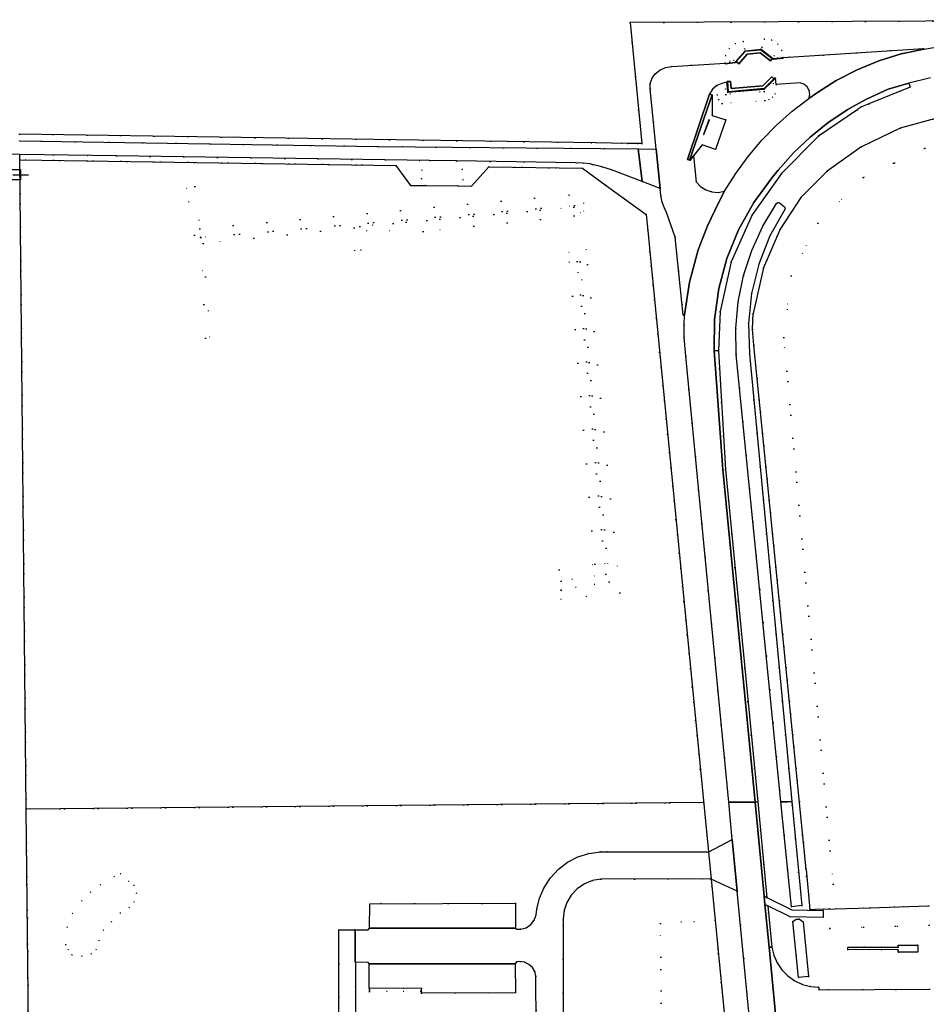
# Model space of a CAD drawing. Header units: metres. Extents: x 174791 to 179073, y 406431 to 409043.
# Tile 162 of 256: x 175651 to 175825, y 408061 to 408249. Entities that reach past the tile are written whole.
import ezdxf

# ---------------------------------------------------------------- set-up
doc = ezdxf.new("R2010")
doc.units = ezdxf.units.M
doc.linetypes.add('DOT', pattern=[6.35, 0, -6.35])
doc.layers.get('0').update_dxf_attribs({"color": 254})
for name, color, linetype in [('scheiding_doorgang', 254, 'Continuous'), ('scheiding_hek', 254, 'Continuous'), ('scheiding_schutting', 254, 'Continuous'), ('straatmeubilair_afsluitboom', 254, 'Continuous'), ('terreindeelbegroeid', 254, 'DOT'), ('terreindeelonbegroeid', 254, 'DOT'), ('waterdeel', 254, 'Continuous'), ('wegdeel_parkeervlak', 254, 'Continuous'), ('wegdeel_rijbaan', 254, 'Continuous'), ('wegdeel_voetpad', 254, 'Continuous'), ('wegdeel_voetpad_op_trap', 254, 'Continuous')]:
    doc.layers.add(name, color=color, linetype=linetype)

# ---------------------------------------------------------------- blocks, each defined once
blk = doc.blocks.new('065')
at = {"color": 0, "linetype": 'Continuous'}
blk.add_line((0, 0), (3, 0), dxfattribs=at)
blk.add_3dface([(-1.5, 1), (1.5, 1), (1.5, -1), (-1.5, -1)], dxfattribs=at)

msp = doc.modelspace()

# ---------------------------------------------------------------- linework, layer by layer
at = {"layer": 'scheiding_doorgang'}
for p, q in [((175767.91, 408225.597), (175761.861, 408225.69)), ((175771.855, 408208.902), (175772.25, 408204.851)), ((175783.471, 408089.812), (175783.986, 408084.533)), ((175805.621, 408078.81), (175803.978, 408078.749))]:
    msp.add_line(p, q, dxfattribs=at)
at = {"layer": 'scheiding_hek'}
for p, q in [((175761.861, 408225.69), (175651.37, 408227.385)), ((175769.871, 408225.567), (175767.91, 408225.597)), ((175651.419, 408222.459), (175651.409, 408223.499)), ((175652.655, 408097.949), (175651.419, 408222.459)), ((175772.25, 408204.851), (175783.471, 408089.812)), ((175782.551, 408099.246), (175652.655, 408097.949)), ((175653.803, 407983.235), (175652.655, 408097.949))]:
    msp.add_line(p, q, dxfattribs=at)
for points in [[(175881.958, 408249.31, 0), (175768.485, 408248.748, 0), (175770.71, 408225.554, 0), (175769.871, 408225.567, 0)], [(175858.062, 408231.422, 0), (175835.879, 408231.369, 0), (175827.765, 408230.57, 0), (175820.267, 408228.492, 0), (175812.686, 408224.873, 0), (175806.284, 408220.289, 0), (175801.2, 408215.218, 0), (175797.218, 408209.167, 0), (175794.071, 408201.743, 0), (175792.065, 408192.993, 0)], [(175651.419, 408222.459, 0), (175723.543, 408221.374, 0), (175726.338, 408217.558, 0), (175729.245, 408217.521, 0), (175735.441, 408217.441, 0), (175738.053, 408217.407, 0), (175741.338, 408221.107, 0), (175759.323, 408220.836, 0), (175763.705, 408217.666, 0), (175771.554, 408211.987, 0), (175771.855, 408208.902, 0)], [(175802.217, 408086.392, 0), (175792.19, 408186.945, 0), (175791.961, 408189.989, 0), (175792.065, 408192.993, 0)], [(175802.217, 408086.392, 0), (175802.932, 408078.724, 0), (175803.978, 408078.749, 0)], [(175783.986, 408084.533, 0), (175784.747, 408076.727, 0), (175786.542, 408058.326, 0)], [(175805.621, 408078.81, 0), (175814.469, 408079.092, 0), (175825.695, 408079.468, 0)]]:
    msp.add_polyline3d(points, dxfattribs=at)
at = {"layer": 'scheiding_schutting'}
for p, q in [((175796.763, 408241.927), (175797.792, 408242.034)), ((175786.666, 408240.925), (175787.609, 408241.04)), ((175787.045, 408237.353), (175787.156, 408236.087)), ((175795.617, 408237.397), (175796.344, 408238.109))]:
    msp.add_line(p, q, dxfattribs=at)
for points in [[(175787.609, 408241.04, 0), (175788.63, 408241.159, 0), (175790.53, 408243.363, 0), (175793.575, 408243.645, 0), (175795.896, 408241.849, 0), (175796.763, 408241.927, 0)], [(175788.833, 408241.273, 0), (175790.569, 408243.287, 0), (175793.551, 408243.563, 0), (175795.728, 408241.878, 0)], [(175795.728, 408241.878, 0), (175795.872, 408241.767, 0), (175797.797, 408241.946, 0)], [(175786.69, 408240.851, 0), (175788.67, 408241.083, 0), (175788.833, 408241.273, 0)], [(175796.057, 408237.947, 0), (175796.299, 408238.184, 0), (175796.344, 408238.109, 0)], [(175787.138, 408237.461, 0), (175787.048, 408237.452, 0), (175787.045, 408237.353, 0)], [(175787.138, 408237.461, 0), (175787.284, 408235.496, 0), (175794.164, 408236.092, 0), (175796.057, 408237.947, 0)], [(175787.156, 408236.087, 0), (175787.21, 408235.409, 0), (175794.199, 408236.015, 0), (175795.617, 408237.397, 0)], [(175782.634, 408227.295, 0), (175783.661, 408230.095, 0), (175783.586, 408230.123, 0), (175782.559, 408227.323, 0), (175782.634, 408227.295, 0)]]:
    msp.add_polyline3d(points, dxfattribs=at)
at = {"layer": 'terreindeelbegroeid'}
for points in [[(175828.568, 408244.318, 0), (175824.846, 408243.686, 0), (175824.748, 408243.808, 0), (175797.792, 408242.034, 0), (175797.591, 408243.435, 0), (175796.825, 408244.624, 0), (175795.632, 408245.386, 0), (175794.231, 408245.582, 0), (175790.149, 408245.13, 0), (175788.674, 408244.744, 0), (175787.48, 408243.796, 0), (175786.77, 408242.446, 0), (175786.671, 408240.999, 0), (175776.437, 408240.316, 0), (175775.267, 408240.137, 0), (175774.182, 408239.662, 0), (175773.257, 408238.923, 0), (175772.662, 408238.075, 0), (175772.33, 408237.094, 0), (175772.286, 408236.059, 0), (175773.446, 408224.5, 0), (175769.999, 408224.532, 0), (175769.871, 408225.567, 0), (175770.71, 408225.554, 0), (175768.485, 408248.748, 0), (175881.958, 408249.31, 0)], [(175827.765, 408230.57, 0), (175820.267, 408228.492, 0), (175812.686, 408224.873, 0), (175806.284, 408220.289, 0), (175801.2, 408215.218, 0), (175797.218, 408209.167, 0), (175794.071, 408201.743, 0), (175792.065, 408192.993, 0), (175791.961, 408189.989, 0), (175792.19, 408186.945, 0), (175800.928, 408099.43, 0), (175799.5, 408099.416, 0), (175791.37, 408185.253, 0), (175791.173, 408191.053, 0), (175791.77, 408196.826, 0), (175793.149, 408202.463, 0), (175795.285, 408207.859, 0), (175798.138, 408212.912, 0), (175798.199, 408213.2, 0), (175798.047, 408213.452, 0), (175797.105, 408214.173, 0), (175796.797, 408214.249, 0), (175796.53, 408214.077, 0), (175793.909, 408209.713, 0), (175791.794, 408205.082, 0), (175790.212, 408200.244, 0), (175789.181, 408195.258, 0), (175788.715, 408190.189, 0), (175788.821, 408185.099, 0), (175797.386, 408099.395, 0), (175792.933, 408099.35, 0), (175786.748, 408163.104, 0), (175785.441, 408185.862, 0), (175785.759, 408193.364, 0), (175787.869, 408202.913, 0), (175791.86, 408211.872, 0), (175797.52, 408219.853, 0), (175804.615, 408226.962, 0), (175811.914, 408231.964, 0), (175812.007, 408231.975, 0), (175812.07, 408232.071, 0), (175812.85, 408232.606, 0), (175814.094, 408233.111, 0), (175814.19, 408233.124, 0), (175814.233, 408233.168, 0), (175822.165, 408236.391, 0), (175821.945, 408237.167, 0), (175826.096, 408238.144, 0)], [(175825.695, 408079.468, 0), (175814.469, 408079.092, 0), (175806.694, 408078.845, 0), (175802.932, 408078.724, 0), (175807.417, 408083.569, 0), (175797.924, 408188.363, 0), (175799.323, 408200.217, 0), (175804.478, 408210.276, 0), (175813.155, 408219.038, 0), (175824.964, 408224.683, 0), (175836.919, 408226.149, 0)], [(175646.387, 408221.332, 0), (175651.419, 408222.459, 0), (175652.655, 408097.949, 0), (175653.573, 408006.17, 0), (175648.454, 408006.266, 0)], [(175653.573, 408006.17, 0), (175652.655, 408097.949, 0), (175782.551, 408099.246, 0), (175783.471, 408089.812, 0), (175762.772, 408089.807, 0), (175760.569, 408089.501, 0), (175758.45, 408088.827, 0), (175756.476, 408087.803, 0), (175754.704, 408086.46, 0), (175753.185, 408084.835, 0), (175751.963, 408082.977, 0), (175751.074, 408080.939, 0), (175750.544, 408078.779, 0), (175750.423, 408077.736, 0), (175750.094, 408076.703, 0), (175749.442, 408075.836, 0), (175748.539, 408075.234, 0), (175747.489, 408074.964, 0), (175746.743, 408074.953, 0), (175746.486, 408075.193, 0), (175746.491, 408079.945, 0), (175718.564, 408079.856, 0), (175718.508, 408075.157, 0), (175718.219, 408074.873, 0), (175715.715, 408074.854, 0), (175712.59, 408074.823, 0), (175712.616, 408050.993, 0)], [(175825.901, 408063.483, 0), (175804.682, 408063.313, 0), (175804.677, 408063.843, 0), (175803.063, 408063.969, 0), (175801.497, 408064.381, 0), (175800.029, 408065.066, 0), (175798.708, 408066.002, 0), (175797.574, 408067.159, 0), (175796.665, 408068.499, 0), (175796.01, 408069.98, 0), (175795.63, 408071.554, 0), (175794.864, 408079.446, 0), (175799.144, 408077.351, 0), (175805.484, 408077.212, 0), (175805.498, 408078.544, 0), (175799.493, 408078.683, 0), (175794.71, 408081.034, 0), (175792.933, 408099.35, 0), (175797.386, 408099.395, 0), (175799.397, 408079.27, 0), (175801.388, 408079.483, 0), (175799.5, 408099.416, 0), (175800.928, 408099.43, 0), (175802.932, 408078.724, 0), (175806.694, 408078.845, 0), (175806.785, 408075.126, 0), (175825.809, 408075.731, 0)], [(175755.654, 408056.305, 0), (175755.628, 408076.874, 0), (175755.811, 408078.522, 0), (175756.339, 408080.093, 0), (175757.19, 408081.515, 0), (175758.323, 408082.725, 0), (175759.688, 408083.666, 0), (175761.221, 408084.295, 0), (175762.853, 408084.584, 0), (175783.845, 408084.597, 0), (175783.986, 408084.533, 0), (175784.747, 408076.727, 0), (175774.262, 408076.041, 0), (175775.292, 407989.837, 0)], [(175715.823, 408050.991, 0), (175715.82, 408068.617, 0), (175718.204, 408068.611, 0), (175718.436, 408068.337, 0), (175718.448, 408063.629, 0), (175718.51, 408063.629, 0), (175718.499, 408063.498, 0), (175718.502, 408063.248, 0), (175718.505, 408062.998, 0), (175728.316, 408063.1, 0), (175728.436, 408063.097, 0), (175728.439, 408062.732, 0), (175746.481, 408062.792, 0), (175746.45, 408068.348, 0), (175746.689, 408068.699, 0), (175747.32, 408068.75, 0), (175748.22, 408068.619, 0), (175749.042, 408068.231, 0), (175749.716, 408067.62, 0), (175750.184, 408066.84, 0), (175750.404, 408065.958, 0), (175750.441, 408056.478, 0)]]:
    msp.add_polyline3d(points, dxfattribs=at)
for points in [[(175797.792, 408242.034, 0), (175796.763, 408241.927, 0), (175796.095, 408242.38, 0), (175793.757, 408244.037, 0), (175790.402, 408243.744, 0), (175788.359, 408241.502, 0), (175787.61, 408241.387, 0), (175787.609, 408241.04, 0), (175786.666, 408240.925, 0), (175786.671, 408240.999, 0), (175786.77, 408242.446, 0), (175787.48, 408243.796, 0), (175788.674, 408244.744, 0), (175790.149, 408245.13, 0), (175794.231, 408245.582, 0), (175795.632, 408245.386, 0), (175796.825, 408244.624, 0), (175797.591, 408243.435, 0)], [(175796.763, 408241.927, 0), (175795.896, 408241.849, 0), (175793.575, 408243.645, 0), (175790.53, 408243.363, 0), (175788.63, 408241.159, 0), (175787.609, 408241.04, 0), (175787.61, 408241.387, 0), (175788.359, 408241.502, 0), (175790.402, 408243.744, 0), (175793.757, 408244.037, 0), (175796.095, 408242.38, 0)], [(175802.767, 408234.23, 0), (175799.566, 408231.768, 0), (175796.546, 408229.086, 0), (175793.724, 408226.197, 0), (175791.113, 408223.116, 0), (175788.726, 408219.858, 0), (175786.576, 408216.439, 0), (175785.381, 408216.213, 0), (175784.168, 408216.291, 0), (175783.011, 408216.667, 0), (175781.984, 408217.318, 0), (175781.15, 408218.203, 0), (175780.636, 408223.24, 0), (175782.259, 408225.34, 0), (175784.855, 408224.435, 0), (175786.828, 408230.096, 0), (175784.177, 408230.947, 0), (175784.227, 408234.886, 0), (175784.184, 408234.898, 0), (175783.671, 408235.046, 0), (175784.237, 408235.978, 0), (175785.065, 408236.687, 0), (175785.129, 408234.883, 0), (175785.488, 408233.971, 0), (175786.129, 408233.229, 0), (175794.306, 408233.823, 0), (175795.091, 408234.001, 0), (175795.767, 408234.438, 0), (175796.252, 408235.081, 0), (175796.5, 408236.868, 0), (175801.062, 408237.201, 0), (175801.796, 408236.94, 0), (175802.394, 408236.44, 0), (175802.782, 408235.764, 0), (175802.912, 408234.996, 0)], [(175796.5, 408236.868, 0), (175796.252, 408235.081, 0), (175795.767, 408234.438, 0), (175795.091, 408234.001, 0), (175794.306, 408233.823, 0), (175786.129, 408233.229, 0), (175785.488, 408233.971, 0), (175785.129, 408234.883, 0), (175785.065, 408236.687, 0), (175786.025, 408237.109, 0), (175787.045, 408237.353, 0), (175787.156, 408236.087, 0), (175786.682, 408236.062, 0), (175786.851, 408234.948, 0), (175794.147, 408235.539, 0), (175795.94, 408237.061, 0), (175795.617, 408237.397, 0), (175796.344, 408238.109, 0)], [(175787.156, 408236.087, 0), (175787.21, 408235.409, 0), (175794.199, 408236.015, 0), (175795.617, 408237.397, 0), (175795.94, 408237.061, 0), (175794.147, 408235.539, 0), (175786.851, 408234.948, 0), (175786.682, 408236.062, 0)], [(175802.932, 408078.724, 0), (175800.928, 408099.43, 0), (175792.19, 408186.945, 0), (175791.961, 408189.989, 0), (175792.065, 408192.993, 0), (175794.071, 408201.743, 0), (175797.218, 408209.167, 0), (175801.2, 408215.218, 0), (175806.284, 408220.289, 0), (175812.686, 408224.873, 0), (175820.267, 408228.492, 0), (175827.765, 408230.57, 0), (175835.879, 408231.369, 0), (175858.062, 408231.422, 0), (175852.968, 408226.317, 0), (175836.919, 408226.149, 0), (175824.964, 408224.683, 0), (175813.155, 408219.038, 0), (175804.478, 408210.276, 0), (175799.323, 408200.217, 0), (175797.924, 408188.363, 0), (175807.417, 408083.569, 0)], [(175651.409, 408223.499, 0), (175651.419, 408222.459, 0), (175646.387, 408221.332, 0), (175504.457, 408223.188, 0), (175498.499, 408223.282, 0), (175425.643, 408224.455, 0), (175421.92, 408220.803, 0), (175420.106, 408220.837, 0), (175421.686, 408227.159, 0), (175424.648, 408227.118, 0), (175472.855, 408226.228, 0), (175522.6, 408225.418, 0), (175620.281, 408223.988, 0)], [(175729.997, 408222.321, 0), (175728.54, 408220.488, 0), (175728.471, 408218.849, 0), (175729.245, 408217.521, 0), (175726.338, 408217.558, 0), (175723.543, 408221.374, 0), (175651.419, 408222.459, 0), (175651.409, 408223.499, 0), (175669.969, 408223.208, 0)], [(175735.172, 408222.241, 0), (175736.238, 408220.646, 0), (175736.417, 408218.61, 0), (175735.441, 408217.441, 0), (175729.245, 408217.521, 0), (175728.471, 408218.849, 0), (175728.54, 408220.488, 0), (175729.997, 408222.321, 0)], [(175770.775, 408218.269, 0), (175771.554, 408211.987, 0), (175763.705, 408217.666, 0), (175759.323, 408220.836, 0), (175741.338, 408221.107, 0), (175738.053, 408217.407, 0), (175735.441, 408217.441, 0), (175736.417, 408218.61, 0), (175736.238, 408220.646, 0), (175735.172, 408222.241, 0), (175758.083, 408221.894, 0), (175759.442, 408221.839, 0), (175760.79, 408221.66, 0), (175761.208, 408221.581, 0), (175763.064, 408221.124, 0), (175764.87, 408220.5, 0)], [(175774.2, 408216.976, 0), (175774.339, 408215.593, 0), (175774.63, 408214.356, 0), (175775.073, 408213.164, 0), (175775.426, 408212.361, 0), (175777.095, 408207.61, 0), (175778.66, 408192.701, 0), (175778.899, 408192.726, 0), (175778.822, 408190.82, 0), (175778.847, 408188.403, 0), (175779.123, 408184.838, 0), (175787.366, 408099.295, 0), (175782.551, 408099.246, 0), (175772.25, 408204.851, 0), (175771.855, 408208.902, 0), (175771.554, 408211.987, 0), (175770.775, 408218.269, 0)], [(175716.876, 408205.148, 0), (175716.619, 408209.671, 0), (175757.641, 408213.364, 0), (175757.818, 408213.716, 0), (175686.12, 408207.569, 0), (175684.95, 408207.983, 0), (175683.374, 408216.981, 0), (175684.995, 408217.329, 0), (175685.918, 408209.242, 0), (175756.724, 408215.715, 0), (175759.506, 408214.189, 0), (175759.582, 408212.66, 0), (175758.975, 408212.344, 0), (175757.726, 408211.695, 0), (175728.79, 408208.711, 0), (175717.94, 408208.891, 0)], [(175716.876, 408205.148, 0), (175715.687, 408205.028, 0), (175715.527, 408209.431, 0), (175686.555, 408206.426, 0), (175687.895, 408188.496, 0), (175687.044, 408188.278, 0), (175686.12, 408207.569, 0), (175757.818, 408213.716, 0), (175757.641, 408213.364, 0), (175716.619, 408209.671, 0)], [(175760.286, 408202.405, 0), (175766.485, 408139.436, 0), (175755.231, 408138.178, 0), (175755.23, 408139.986, 0), (175764.453, 408141.575, 0), (175758.869, 408202.888, 0), (175758.336, 408202.983, 0), (175763.779, 408143.002, 0), (175755.249, 408141.674, 0), (175754.872, 408143.838, 0), (175761.679, 408144.919, 0), (175756.695, 408204.729, 0), (175760.001, 408205.3, 0)], [(175755.23, 408139.986, 0), (175755.249, 408141.674, 0), (175763.779, 408143.002, 0), (175758.336, 408202.983, 0), (175758.869, 408202.888, 0), (175764.453, 408141.575, 0)], [(175788.054, 408092.15, 0), (175783.568, 408089.812, 0), (175783.471, 408089.812, 0), (175782.551, 408099.246, 0), (175787.366, 408099.295, 0)], [(175661.398, 408070.049, 0), (175663.33, 408069.808, 0), (175665.137, 408070.217, 0), (175666.07, 408071.105, 0), (175666.623, 408072.799, 0), (175667.459, 408074.756, 0), (175668.976, 408076.395, 0), (175670.697, 408078.077, 0), (175672.407, 408079.147, 0), (175673.331, 408080.2, 0), (175673.785, 408081.849, 0), (175673.294, 408083.396, 0), (175672.32, 408084.186, 0), (175670.739, 408085.588, 0), (175669.518, 408085.064, 0), (175666.864, 408083.499, 0), (175665, 408082.055, 0), (175663.305, 408080.423, 0), (175661.511, 408077.989, 0), (175660.527, 408075.376, 0), (175660.24, 408071.978, 0), (175660.717, 408071.068, 0)], [(175665.137, 408070.217, 0), (175663.33, 408069.808, 0), (175661.398, 408070.049, 0), (175660.717, 408071.068, 0), (175660.24, 408071.978, 0), (175660.527, 408075.376, 0), (175661.511, 408077.989, 0), (175663.305, 408080.423, 0), (175665, 408082.055, 0), (175666.864, 408083.499, 0), (175669.518, 408085.064, 0), (175670.739, 408085.588, 0), (175672.32, 408084.186, 0), (175673.294, 408083.396, 0), (175673.785, 408081.849, 0), (175673.331, 408080.2, 0), (175672.407, 408079.147, 0), (175670.697, 408078.077, 0), (175668.976, 408076.395, 0), (175667.459, 408074.756, 0), (175666.623, 408072.799, 0), (175666.07, 408071.105, 0)], [(175789.008, 408082.251, 0), (175791.305, 408058.407, 0), (175789.302, 408058.245, 0), (175789.5, 408056.22, 0), (175786.798, 408055.979, 0), (175786.542, 408058.326, 0), (175784.747, 408076.727, 0), (175783.986, 408084.533, 0)], [(175825.809, 408075.731, 0), (175806.785, 408075.126, 0), (175806.694, 408078.845, 0), (175814.469, 408079.092, 0), (175825.695, 408079.468, 0), (175825.781, 408079.471, 0)], [(175786.798, 408055.979, 0), (175779.652, 408055.338, 0), (175780.153, 408049.317, 0), (175787.457, 408049.934, 0), (175787.501, 408049.527, 0), (175787.649, 408046.276, 0), (175792.007, 408000, 0), (175792.942, 407989.973, 0), (175775.292, 407989.837, 0), (175774.262, 408076.041, 0), (175784.747, 408076.727, 0), (175786.542, 408058.326, 0)], [(175799.677, 408076.472, 0), (175800.755, 408065.684, 0), (175802.677, 408065.876, 0), (175801.684, 408076.359, 0), (175800.951, 408076.88, 0), (175800.327, 408076.866, 0)], [(175823.643, 408071.877, 0), (175819.865, 408071.879, 0), (175819.866, 408071.501, 0), (175810.225, 408071.505, 0), (175810.21, 408071.045, 0), (175819.874, 408070.984, 0), (175819.88, 408070.558, 0), (175823.662, 408070.556, 0)], [(175728.436, 408063.097, 0), (175728.316, 408063.1, 0), (175718.505, 408062.998, 0), (175718.502, 408063.248, 0), (175718.499, 408063.498, 0), (175718.51, 408063.629, 0), (175728.431, 408063.654, 0)]]:
    msp.add_polyline3d(points, close=True, dxfattribs=at)
at = {"layer": 'terreindeelonbegroeid'}
for points in [[(175761.861, 408225.69, 0), (175766.822, 408225.614, 0), (175767.91, 408225.597, 0), (175769.871, 408225.567, 0), (175769.999, 408224.532, 0), (175720.08, 408225, 0), (175651.383, 408226.082, 0), (175651.37, 408227.385, 0)], [(175729.245, 408217.521, 0), (175735.441, 408217.441, 0), (175738.053, 408217.407, 0), (175741.338, 408221.107, 0), (175759.323, 408220.836, 0), (175763.705, 408217.666, 0), (175771.554, 408211.987, 0), (175771.855, 408208.902, 0), (175772.25, 408204.851, 0), (175782.551, 408099.246, 0), (175652.655, 408097.949, 0), (175651.419, 408222.459, 0), (175723.543, 408221.374, 0), (175726.338, 408217.558, 0)]]:
    msp.add_polyline3d(points, close=True, dxfattribs=at)
at = {"layer": 'waterdeel'}
for points in [[(175799.5, 408099.416, 0), (175798.677, 408099.408, 0), (175798.176, 408099.403, 0), (175797.386, 408099.395, 0), (175788.821, 408185.099, 0), (175788.715, 408190.189, 0), (175789.181, 408195.258, 0), (175790.212, 408200.244, 0), (175791.794, 408205.082, 0), (175793.909, 408209.713, 0), (175796.53, 408214.077, 0), (175796.797, 408214.249, 0), (175797.105, 408214.173, 0), (175798.047, 408213.452, 0), (175798.199, 408213.2, 0), (175798.138, 408212.912, 0), (175795.285, 408207.859, 0), (175793.149, 408202.463, 0), (175791.77, 408196.826, 0), (175791.173, 408191.053, 0), (175791.37, 408185.253, 0)], [(175801.388, 408079.483, 0), (175799.397, 408079.27, 0), (175797.386, 408099.395, 0), (175798.176, 408099.403, 0), (175798.677, 408099.408, 0), (175799.5, 408099.416, 0)], [(175801.684, 408076.359, 0), (175802.677, 408065.876, 0), (175800.755, 408065.684, 0), (175799.677, 408076.472, 0), (175800.327, 408076.866, 0), (175800.951, 408076.88, 0)]]:
    msp.add_polyline3d(points, close=True, dxfattribs=at)
at = {"layer": 'wegdeel_parkeervlak'}
for points in [[(175746.486, 408075.193, 0), (175718.508, 408075.157, 0), (175718.564, 408079.856, 0), (175746.491, 408079.945, 0)], [(175728.436, 408063.097, 0), (175728.431, 408063.654, 0), (175718.51, 408063.629, 0), (175718.448, 408063.629, 0), (175718.436, 408068.337, 0), (175746.45, 408068.348, 0), (175746.481, 408062.792, 0), (175728.439, 408062.732, 0)]]:
    msp.add_polyline3d(points, close=True, dxfattribs=at)
at = {"layer": 'wegdeel_rijbaan'}
for points in [[(175826.096, 408238.144, 0), (175821.945, 408237.167, 0), (175819.939, 408236.598, 0), (175817.95, 408235.971, 0), (175813.928, 408234.161, 0), (175811.589, 408232.863, 0), (175811.573, 408232.854, 0), (175810.071, 408232.02, 0), (175806.409, 408229.562, 0), (175802.966, 408226.805, 0), (175799.767, 408223.768, 0), (175796.835, 408220.473, 0), (175795.691, 408219.078, 0), (175792.166, 408214.267, 0), (175789.26, 408209.058, 0), (175787.018, 408203.531, 0), (175785.474, 408197.77, 0), (175784.651, 408191.862, 0), (175784.562, 408185.898, 0), (175786.25, 408163.061, 0), (175792.417, 408099.345, 0), (175787.366, 408099.295, 0), (175779.123, 408184.838, 0), (175778.847, 408188.403, 0), (175778.822, 408190.82, 0), (175778.899, 408192.726, 0), (175779.835, 408198.966, 0), (175781.523, 408205.166, 0), (175783.315, 408209.826, 0), (175785.511, 408214.309, 0), (175786.576, 408216.439, 0), (175788.726, 408219.858, 0), (175791.113, 408223.116, 0), (175793.724, 408226.197, 0), (175796.546, 408229.086, 0), (175799.566, 408231.768, 0), (175802.767, 408234.23, 0), (175804.18, 408235.25, 0), (175807.983, 408237.655, 0), (175811.982, 408239.715, 0), (175816.148, 408241.416, 0), (175820.447, 408242.743, 0), (175824.846, 408243.686, 0), (175828.568, 408244.318, 0)], [(175651.383, 408226.082, 0), (175720.08, 408225, 0), (175769.999, 408224.532, 0), (175770.775, 408218.269, 0), (175764.87, 408220.5, 0), (175763.064, 408221.124, 0), (175761.208, 408221.581, 0), (175760.79, 408221.66, 0), (175759.442, 408221.839, 0), (175758.083, 408221.894, 0), (175735.172, 408222.241, 0), (175729.997, 408222.321, 0), (175669.969, 408223.208, 0), (175651.409, 408223.499, 0), (175620.281, 408223.988, 0)], [(175750.441, 408056.478, 0), (175750.404, 408065.958, 0), (175750.184, 408066.84, 0), (175749.716, 408067.62, 0), (175749.042, 408068.231, 0), (175748.22, 408068.619, 0), (175747.32, 408068.75, 0), (175746.689, 408068.699, 0), (175746.45, 408068.348, 0), (175718.436, 408068.337, 0), (175718.204, 408068.611, 0), (175715.82, 408068.617, 0), (175715.714, 408068.627, 0), (175715.715, 408074.854, 0), (175718.219, 408074.873, 0), (175718.508, 408075.157, 0), (175746.486, 408075.193, 0), (175746.743, 408074.953, 0), (175747.489, 408074.964, 0), (175748.539, 408075.234, 0), (175749.442, 408075.836, 0), (175750.094, 408076.703, 0), (175750.423, 408077.736, 0), (175750.544, 408078.779, 0), (175751.074, 408080.939, 0), (175751.963, 408082.977, 0), (175753.185, 408084.835, 0), (175754.704, 408086.46, 0), (175756.476, 408087.803, 0), (175758.45, 408088.827, 0), (175760.569, 408089.501, 0), (175762.772, 408089.807, 0), (175783.471, 408089.812, 0), (175783.568, 408089.812, 0), (175788.054, 408092.15, 0), (175789.008, 408082.251, 0), (175783.986, 408084.533, 0), (175783.845, 408084.597, 0), (175762.853, 408084.584, 0), (175761.221, 408084.295, 0), (175759.688, 408083.666, 0), (175758.323, 408082.725, 0), (175757.19, 408081.515, 0), (175756.339, 408080.093, 0), (175755.811, 408078.522, 0), (175755.628, 408076.874, 0), (175755.654, 408056.305, 0)], [(175827.134, 408057.502, 0), (175804.641, 408057.321, 0), (175804.645, 408056.791, 0), (175803.218, 408056.502, 0), (175801.872, 408055.946, 0), (175800.656, 408055.144, 0), (175799.616, 408054.125, 0), (175798.788, 408052.927, 0), (175798.204, 408051.593, 0), (175797.884, 408050.172, 0), (175797.841, 408048.716, 0), (175797.323, 408048.666, 0), (175795.112, 408071.504, 0), (175795.63, 408071.554, 0), (175796.01, 408069.98, 0), (175796.665, 408068.499, 0), (175797.574, 408067.159, 0), (175798.708, 408066.002, 0), (175800.029, 408065.066, 0), (175801.497, 408064.381, 0), (175803.063, 408063.969, 0), (175804.677, 408063.843, 0), (175804.682, 408063.313, 0), (175825.901, 408063.483, 0)]]:
    msp.add_polyline3d(points, dxfattribs=at)
for points in [[(175824.846, 408243.686, 0), (175820.447, 408242.743, 0), (175816.148, 408241.416, 0), (175811.982, 408239.715, 0), (175807.983, 408237.655, 0), (175804.18, 408235.25, 0), (175802.767, 408234.23, 0), (175802.912, 408234.996, 0), (175802.782, 408235.764, 0), (175802.394, 408236.44, 0), (175801.796, 408236.94, 0), (175801.062, 408237.201, 0), (175796.5, 408236.868, 0), (175796.344, 408238.109, 0), (175796.299, 408238.184, 0), (175796.057, 408237.947, 0), (175795.658, 408238.355, 0), (175793.925, 408236.643, 0), (175787.828, 408236.108, 0), (175787.725, 408237.479, 0), (175787.138, 408237.461, 0), (175787.048, 408237.452, 0), (175787.045, 408237.353, 0), (175786.025, 408237.109, 0), (175785.065, 408236.687, 0), (175784.237, 408235.978, 0), (175783.671, 408235.046, 0), (175779.442, 408222.529, 0), (175779.883, 408222.351, 0), (175779.941, 408222.328, 0), (175780.636, 408223.24, 0), (175781.15, 408218.203, 0), (175781.984, 408217.318, 0), (175783.011, 408216.667, 0), (175784.168, 408216.291, 0), (175785.381, 408216.213, 0), (175786.576, 408216.439, 0), (175785.511, 408214.309, 0), (175783.315, 408209.826, 0), (175781.523, 408205.166, 0), (175779.835, 408198.966, 0), (175778.899, 408192.726, 0), (175778.66, 408192.701, 0), (175777.095, 408207.61, 0), (175775.426, 408212.361, 0), (175775.073, 408213.164, 0), (175774.63, 408214.356, 0), (175774.339, 408215.593, 0), (175774.2, 408216.976, 0), (175773.446, 408224.5, 0), (175772.286, 408236.059, 0), (175772.33, 408237.094, 0), (175772.662, 408238.075, 0), (175773.257, 408238.923, 0), (175774.182, 408239.662, 0), (175775.267, 408240.137, 0), (175776.437, 408240.316, 0), (175786.671, 408240.999, 0), (175786.666, 408240.925, 0), (175786.69, 408240.851, 0), (175788.67, 408241.083, 0), (175788.833, 408241.273, 0), (175789.309, 408240.863, 0), (175790.897, 408242.72, 0), (175793.413, 408242.946, 0), (175795.371, 408241.416, 0), (175795.728, 408241.878, 0), (175795.872, 408241.767, 0), (175797.797, 408241.946, 0), (175797.792, 408242.034, 0), (175824.748, 408243.808, 0)], [(175796.763, 408241.927, 0), (175797.792, 408242.034, 0), (175797.797, 408241.946, 0), (175795.872, 408241.767, 0), (175795.728, 408241.878, 0), (175793.551, 408243.563, 0), (175790.569, 408243.287, 0), (175788.833, 408241.273, 0), (175788.67, 408241.083, 0), (175786.69, 408240.851, 0), (175786.666, 408240.925, 0), (175787.609, 408241.04, 0), (175788.63, 408241.159, 0), (175790.53, 408243.363, 0), (175793.575, 408243.645, 0), (175795.896, 408241.849, 0)], [(175795.728, 408241.878, 0), (175795.371, 408241.416, 0), (175793.413, 408242.946, 0), (175790.897, 408242.72, 0), (175789.309, 408240.863, 0), (175788.833, 408241.273, 0), (175790.569, 408243.287, 0), (175793.551, 408243.563, 0)], [(175796.344, 408238.109, 0), (175795.617, 408237.397, 0), (175794.199, 408236.015, 0), (175787.21, 408235.409, 0), (175787.156, 408236.087, 0), (175787.045, 408237.353, 0), (175787.048, 408237.452, 0), (175787.138, 408237.461, 0), (175787.284, 408235.496, 0), (175794.164, 408236.092, 0), (175796.057, 408237.947, 0), (175796.299, 408238.184, 0)], [(175796.057, 408237.947, 0), (175794.164, 408236.092, 0), (175787.284, 408235.496, 0), (175787.138, 408237.461, 0), (175787.725, 408237.479, 0), (175787.828, 408236.108, 0), (175793.925, 408236.643, 0), (175795.658, 408238.355, 0)], [(175785.441, 408185.862, 0), (175784.562, 408185.898, 0), (175784.651, 408191.862, 0), (175785.474, 408197.77, 0), (175787.018, 408203.531, 0), (175789.26, 408209.058, 0), (175792.166, 408214.267, 0), (175795.691, 408219.078, 0), (175796.835, 408220.473, 0), (175799.767, 408223.768, 0), (175802.966, 408226.805, 0), (175806.409, 408229.562, 0), (175810.071, 408232.02, 0), (175811.573, 408232.854, 0), (175811.589, 408232.863, 0), (175813.928, 408234.161, 0), (175817.95, 408235.971, 0), (175819.939, 408236.598, 0), (175821.945, 408237.167, 0), (175822.165, 408236.391, 0), (175814.233, 408233.168, 0), (175814.19, 408233.124, 0), (175814.094, 408233.111, 0), (175812.85, 408232.606, 0), (175812.07, 408232.071, 0), (175812.007, 408231.975, 0), (175811.914, 408231.964, 0), (175804.615, 408226.962, 0), (175797.52, 408219.853, 0), (175791.86, 408211.872, 0), (175787.869, 408202.913, 0), (175785.759, 408193.364, 0)], [(175784.184, 408234.898, 0), (175779.883, 408222.351, 0), (175779.442, 408222.529, 0), (175783.671, 408235.046, 0)], [(175780.636, 408223.24, 0), (175779.941, 408222.328, 0), (175779.883, 408222.351, 0), (175784.184, 408234.898, 0), (175784.227, 408234.886, 0), (175784.177, 408230.947, 0), (175786.828, 408230.096, 0), (175784.855, 408224.435, 0), (175782.259, 408225.34, 0)], [(175773.446, 408224.5, 0), (175774.2, 408216.976, 0), (175770.775, 408218.269, 0), (175769.999, 408224.532, 0)], [(175785.441, 408185.862, 0), (175786.748, 408163.104, 0), (175792.933, 408099.35, 0), (175792.417, 408099.345, 0), (175786.25, 408163.061, 0), (175784.562, 408185.898, 0)], [(175794.164, 408081.302, 0), (175794.317, 408079.714, 0), (175795.112, 408071.504, 0), (175797.323, 408048.666, 0), (175801.323, 408007.341, 0), (175801.973, 408001.421, 0), (175802.224, 408000, 0), (175807.339, 407970.97, 0), (175807.474, 407970.203, 0), (175807.606, 407969.567, 0), (175807.885, 407968.694, 0), (175802.638, 407968.236, 0), (175797.765, 407967.891, 0), (175797.901, 407969.416, 0), (175797.555, 407972.853, 0), (175797.291, 407982.172, 0), (175796.785, 408000, 0), (175796.248, 408007.115, 0), (175792.262, 408048.485, 0), (175791.305, 408058.407, 0), (175789.008, 408082.251, 0), (175788.054, 408092.15, 0), (175787.366, 408099.295, 0), (175792.417, 408099.345, 0)], [(175794.71, 408081.034, 0), (175794.164, 408081.302, 0), (175792.417, 408099.345, 0), (175792.933, 408099.35, 0)], [(175794.864, 408079.446, 0), (175795.63, 408071.554, 0), (175795.112, 408071.504, 0), (175794.317, 408079.714, 0)]]:
    msp.add_polyline3d(points, close=True, dxfattribs=at)
at = {"layer": 'wegdeel_voetpad'}
msp.add_polyline3d([(175794.71, 408081.034, 0), (175799.493, 408078.683, 0), (175805.498, 408078.544, 0), (175805.484, 408077.212, 0), (175799.144, 408077.351, 0), (175794.864, 408079.446, 0), (175794.317, 408079.714, 0), (175794.164, 408081.302, 0)], close=True, dxfattribs=at)
msp.add_polyline3d([(175712.616, 408050.993, 0), (175712.59, 408074.823, 0), (175715.715, 408074.854, 0), (175715.714, 408068.627, 0), (175715.82, 408068.617, 0), (175715.823, 408050.991, 0)], dxfattribs=at)
at = {"layer": 'wegdeel_voetpad_op_trap'}
msp.add_polyline3d([(175823.643, 408071.877, 0), (175823.662, 408070.556, 0), (175819.88, 408070.558, 0), (175819.874, 408070.984, 0), (175810.21, 408071.045, 0), (175810.225, 408071.505, 0), (175819.866, 408071.501, 0), (175819.865, 408071.879, 0)], close=True, dxfattribs=at)

# ---------------------------------------------------------------- block references
at = {"layer": 'straatmeubilair_afsluitboom'}
msp.add_blockref('065', (175650.069, 408219.599), dxfattribs=at)

doc.saveas('drawing.dxf')
